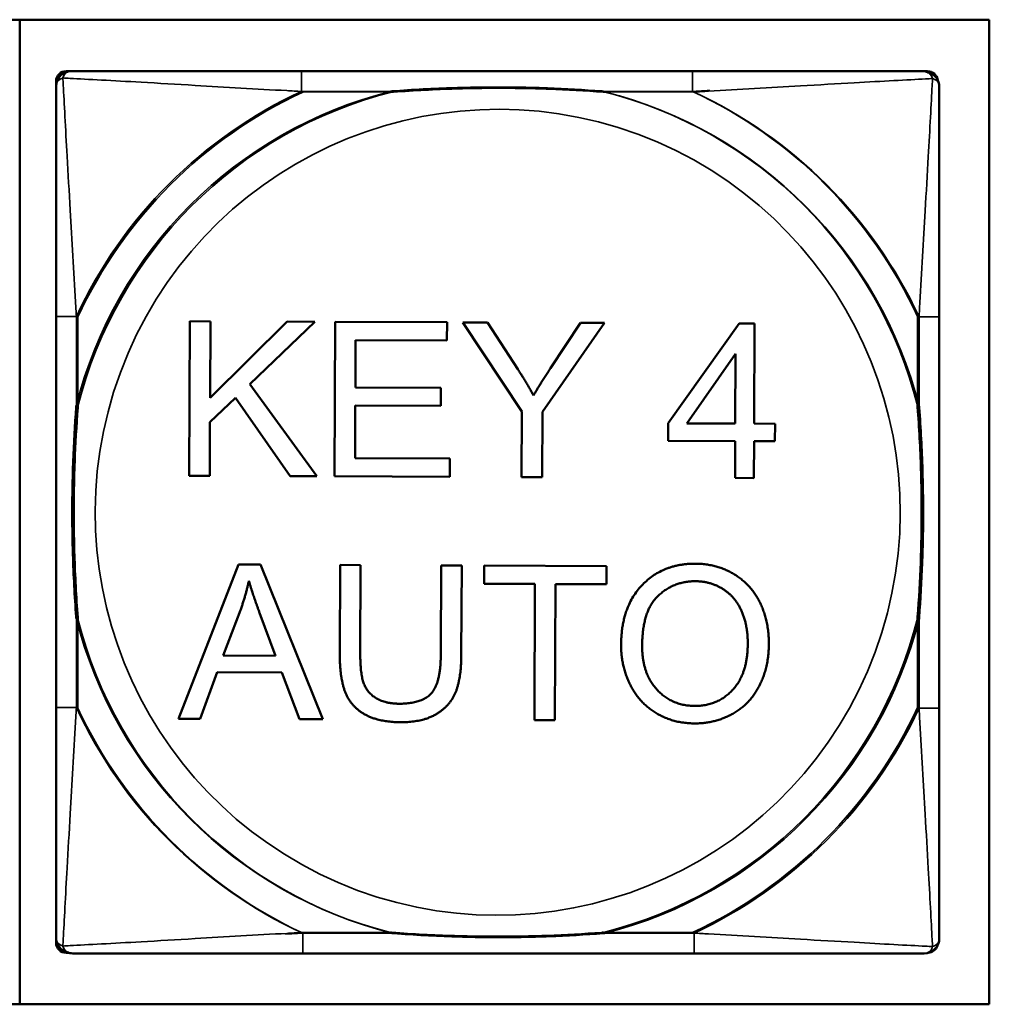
# Model space of a CAD drawing. Header units: inches. Extents: x -32 to 29.2, y -14.4 to 22.6.
# Tile 220 of 256: x 1.007 to 1.76, y -4.208 to -3.443. Entities that reach past the tile are written whole.
import ezdxf

# ---------------------------------------------------------------- set-up
doc = ezdxf.new("R2010")
doc.units = ezdxf.units.IN
doc.header["$MEASUREMENT"] = 0
doc.layers.add('Visible (ANSI)', color=7, linetype='Continuous', lineweight=50)
doc.layers.add('Visible Narrow (ANSI)', color=7, linetype='Continuous', lineweight=35)

msp = doc.modelspace()

# ---------------------------------------------------------------- linework, layer by layer
at = {"layer": 'Visible (ANSI)'}
for p, q in [((-0.44483, -3.44289), (1.76023, -3.44289)), ((1.0071, -3.44289), (1.0071, -4.20792)), ((1.76023, -3.44289), (1.76023, -4.20792)), ((1.04305, -3.48289), (1.047, -3.48289)), ((1.52966, -3.48289), (1.22574, -3.48289)), ((1.7084, -3.48289), (1.71234, -3.48289)), ((1.03518, -4.16005), (1.03518, -3.49076)), ((1.03519, -3.67344), (1.03519, -3.97737)), ((1.13866, -3.79719), (1.13916, -3.67719)), ((1.13916, -3.67719), (1.15508, -3.67726)), ((1.15508, -3.67726), (1.15483, -3.73671)), ((1.15483, -3.73671), (1.21471, -3.67751)), ((1.23621, -3.6776), (1.1857, -3.72605)), ((1.21471, -3.67751), (1.23621, -3.6776)), ((1.25153, -3.79766), (1.25203, -3.67766)), ((1.25203, -3.67766), (1.33892, -3.67803)), ((1.33892, -3.67803), (1.33886, -3.6922)), ((1.39707, -3.74742), (1.35108, -3.67808)), ((1.35108, -3.67808), (1.37038, -3.67816)), ((1.37038, -3.67816), (1.39392, -3.71447)), ((1.4612, -3.67854), (1.41299, -3.74748)), ((1.41926, -3.71367), (1.44273, -3.67846)), ((1.44273, -3.67846), (1.4612, -3.67854)), ((1.51082, -3.75649), (1.56584, -3.67897)), ((1.56584, -3.67897), (1.57791, -3.67902)), ((1.57791, -3.67902), (1.57759, -3.75676)), ((1.72139, -3.9778), (1.72139, -3.67388)), ((1.26788, -3.69191), (1.26773, -3.72858)), ((1.33886, -3.6922), (1.26788, -3.69191)), ((1.52527, -3.75655), (1.56309, -3.70256)), ((1.56309, -3.70256), (1.56286, -3.7567)), ((1.1857, -3.72605), (1.2379, -3.79761)), ((1.26773, -3.72858), (1.33422, -3.72886)), ((1.33422, -3.72886), (1.33417, -3.74304)), ((1.1745, -3.7367), (1.15475, -3.75564)), ((1.21696, -3.79752), (1.1745, -3.7367)), ((1.26767, -3.74276), (1.2675, -3.78355)), ((1.33417, -3.74304), (1.26767, -3.74276)), ((1.39686, -3.79827), (1.39707, -3.74742)), ((1.41299, -3.74748), (1.41278, -3.79833)), ((1.15475, -3.75564), (1.15458, -3.79726)), ((1.51076, -3.77002), (1.51082, -3.75649)), ((1.56286, -3.7567), (1.52527, -3.75655)), ((1.57759, -3.75676), (1.59378, -3.75683)), ((1.59378, -3.75683), (1.59372, -3.77037)), ((1.5628, -3.77024), (1.51076, -3.77002)), ((1.56268, -3.79896), (1.5628, -3.77024)), ((1.57753, -3.7703), (1.57741, -3.79902)), ((1.59372, -3.77037), (1.57753, -3.7703)), ((1.2675, -3.78355), (1.34122, -3.78386)), ((1.34122, -3.78386), (1.34116, -3.79804)), ((1.15458, -3.79726), (1.13866, -3.79719)), ((1.2379, -3.79761), (1.21696, -3.79752)), ((1.34116, -3.79804), (1.25153, -3.79766)), ((1.41278, -3.79833), (1.39686, -3.79827)), ((1.57741, -3.79902), (1.56268, -3.79896)), ((1.1302, -3.986), (1.17679, -3.8662)), ((1.17679, -3.8662), (1.19399, -3.86627)), ((1.19399, -3.86627), (1.24251, -3.98647)), ((1.25562, -3.93586), (1.25591, -3.86653)), ((1.25591, -3.86653), (1.27182, -3.86659)), ((1.27182, -3.86659), (1.27153, -3.93583)), ((1.33409, -3.93609), (1.33438, -3.86685)), ((1.33438, -3.86685), (1.3503, -3.86692)), ((1.3503, -3.86692), (1.35001, -3.93625)), ((1.36771, -3.88117), (1.36777, -3.86699)), ((1.36777, -3.86699), (1.46289, -3.86739)), ((1.46289, -3.86739), (1.46283, -3.88156)), ((1.40722, -3.88133), (1.36771, -3.88117)), ((1.40678, -3.98716), (1.40722, -3.88133)), ((1.42313, -3.8814), (1.42269, -3.98722)), ((1.46283, -3.88156), (1.42313, -3.8814)), ((1.16497, -3.93694), (1.17838, -3.90178)), ((1.19328, -3.90377), (1.20577, -3.93711)), ((1.20577, -3.93711), (1.16497, -3.93694)), ((1.16035, -3.94982), (1.14702, -3.98607)), ((1.21065, -3.95003), (1.16035, -3.94982)), ((1.2244, -3.9864), (1.21065, -3.95003)), ((1.14702, -3.98607), (1.1302, -3.986)), ((1.24251, -3.98647), (1.2244, -3.9864)), ((1.42269, -3.98722), (1.40678, -3.98716)), ((1.04502, -4.16793), (1.04305, -4.16793)), ((1.22692, -4.16836), (1.53084, -4.16836)), ((1.76023, -4.20792), (-0.44483, -4.20792))]:
    msp.add_line(p, q, dxfattribs=at)
for centre, radius, start, end in [((1.04305, -3.49076), 0.00787, 90, 180), ((1.047, -3.4947), 0.01181, 90.00001, 179.99999), ((1.7084, -3.4947), 0.01181, 66.61298, 89.99999), ((1.71234, -3.49076), 0.00787, 6.30406, 90), ((1.70958, -3.49514), 0.01181, 0, 72.70752), ((1.04305, -4.16005), 0.00787, 180, 270), ((1.047, -4.15611), 0.01181, 180.00001, 252.70752), ((1.70958, -4.15655), 0.01181, 270.00001, 360), ((1.04817, -4.15655), 0.01181, 246.61298, 269.99999), ((1.71234, -4.16005), 0.00787, 273.15017, 343.20941)]:
    msp.add_arc(centre, radius, start, end, dxfattribs=at)
for points, knots in [([(1.22574, -3.48289), (1.22216, -3.48289), (1.21858, -3.48289), (1.21498, -3.48289), (1.18177, -3.48289), (1.14807, -3.48289), (1.1172, -3.48289), (1.09026, -3.48289), (1.06471, -3.48289), (1.05128, -3.48289), (1.04966, -3.48289), (1.04823, -3.48289), (1.047, -3.48289)], [0, 0, 0, 0, 0.0272471, 0.0272471, 0.0272471, 0.2790553, 0.2790553, 0.2790553, 0.4988354, 0.4988354, 0.4988354, 0.5252205, 0.5252205, 0.5252205, 0.5252205]), ([(1.7084, -3.48289), (1.69352, -3.48289), (1.65192, -3.48289), (1.61127, -3.48289), (1.58474, -3.48289), (1.55688, -3.48289), (1.52966, -3.48289)], [-0.5252205, -0.5252205, -0.5252205, -0.5252205, -0.20743, -0.20743, -0.20743, 0, 0, 0, 0]), ([(1.03519, -3.4947), (1.03519, -3.50959), (1.03519, -3.55119), (1.03519, -3.59183), (1.03519, -3.61836), (1.03519, -3.64622), (1.03519, -3.67344)], [-0.5252205, -0.5252205, -0.5252205, -0.5252205, -0.20743, -0.20743, -0.20743, 0, 0, 0, 0]), ([(1.29495, -3.49864), (1.29539, -3.4986), (1.29583, -3.49857), (1.31233, -3.49733), (1.32839, -3.49647), (1.35135, -3.49576), (1.35805, -3.49562), (1.36722, -3.49551), (1.36969, -3.49549), (1.37377, -3.49547), (1.37538, -3.49546), (1.37851, -3.49546), (1.38003, -3.49546), (1.3836, -3.49547), (1.38565, -3.49549), (1.39183, -3.49554), (1.39596, -3.49561), (1.40569, -3.49581), (1.41129, -3.49597), (1.43105, -3.49669), (1.44509, -3.49748), (1.45957, -3.49857), (1.46001, -3.4986), (1.46045, -3.49864)], [-0.416114, -0.416114, -0.416114, -0.416114, -0.4127691, -0.4127691, -0.2896446, -0.2896446, -0.2388934, -0.2388934, -0.2201881, -0.2201881, -0.2080204, -0.2080204, -0.196499, -0.196499, -0.1809939, -0.1809939, -0.149741, -0.149741, -0.1073162, -0.1073162, 0, 0, 0.0033356, 0.0033356, 0.0033356, 0.0033356]), ([(1.29613, -3.49907), (1.29657, -3.49904), (1.297, -3.49901), (1.31351, -3.49776), (1.32957, -3.4969), (1.35252, -3.4962), (1.35922, -3.49605), (1.3684, -3.49594), (1.37087, -3.49592), (1.37495, -3.4959), (1.37656, -3.4959), (1.37969, -3.49589), (1.38121, -3.4959), (1.38478, -3.49591), (1.38683, -3.49592), (1.39301, -3.49598), (1.39713, -3.49604), (1.40686, -3.49624), (1.41246, -3.4964), (1.43223, -3.49712), (1.44627, -3.49792), (1.46075, -3.49901), (1.46119, -3.49904), (1.46163, -3.49907)], [-0.416114, -0.416114, -0.416114, -0.416114, -0.4127691, -0.4127691, -0.2896446, -0.2896446, -0.2388934, -0.2388934, -0.2201881, -0.2201881, -0.2080204, -0.2080204, -0.196499, -0.196499, -0.1809939, -0.1809939, -0.149741, -0.149741, -0.1073162, -0.1073162, 0, 0, 0.0033356, 0.0033356, 0.0033356, 0.0033356]), ([(1.72139, -3.67388), (1.72139, -3.6703), (1.72139, -3.66672), (1.72139, -3.66312), (1.72139, -3.62991), (1.72139, -3.59621), (1.72139, -3.56534), (1.72139, -3.5384), (1.72139, -3.51285), (1.72139, -3.49942), (1.72139, -3.4978), (1.72139, -3.49637), (1.72139, -3.49514)], [0, 0, 0, 0, 0.0272471, 0.0272471, 0.0272471, 0.2790553, 0.2790553, 0.2790553, 0.4988354, 0.4988354, 0.4988354, 0.5252205, 0.5252205, 0.5252205, 0.5252205]), ([(1.05093, -3.90815), (1.0509, -3.90772), (1.05087, -3.90728), (1.04962, -3.89077), (1.04876, -3.87471), (1.04806, -3.85176), (1.04791, -3.84506), (1.0478, -3.83588), (1.04778, -3.83341), (1.04776, -3.82933), (1.04776, -3.82773), (1.04775, -3.8246), (1.04776, -3.82307), (1.04777, -3.8195), (1.04778, -3.81745), (1.04784, -3.81128), (1.0479, -3.80715), (1.0481, -3.79742), (1.04826, -3.79182), (1.04898, -3.77205), (1.04977, -3.75801), (1.05087, -3.74353), (1.0509, -3.74309), (1.05093, -3.74266)], [-0.416114, -0.416114, -0.416114, -0.416114, -0.4127691, -0.4127691, -0.2896446, -0.2896446, -0.2388934, -0.2388934, -0.2201881, -0.2201881, -0.2080204, -0.2080204, -0.196499, -0.196499, -0.1809939, -0.1809939, -0.149741, -0.149741, -0.1073162, -0.1073162, 0, 0, 0.0033356, 0.0033356, 0.0033356, 0.0033356]), ([(1.05211, -3.90859), (1.05208, -3.90815), (1.05204, -3.90772), (1.0508, -3.89121), (1.04994, -3.87515), (1.04923, -3.85219), (1.04909, -3.8455), (1.04898, -3.83632), (1.04896, -3.83385), (1.04894, -3.82977), (1.04893, -3.82816), (1.04893, -3.82503), (1.04893, -3.82351), (1.04895, -3.81994), (1.04896, -3.81789), (1.04902, -3.81171), (1.04908, -3.80759), (1.04928, -3.79785), (1.04944, -3.79225), (1.05016, -3.77249), (1.05095, -3.75845), (1.05204, -3.74397), (1.05208, -3.74353), (1.05211, -3.74309)], [-0.416114, -0.416114, -0.416114, -0.416114, -0.4127691, -0.4127691, -0.2896446, -0.2896446, -0.2388934, -0.2388934, -0.2201881, -0.2201881, -0.2080204, -0.2080204, -0.196499, -0.196499, -0.1809939, -0.1809939, -0.149741, -0.149741, -0.1073162, -0.1073162, 0, 0, 0.0033356, 0.0033356, 0.0033356, 0.0033356]), ([(1.70447, -3.74266), (1.7045, -3.74309), (1.70453, -3.74353), (1.70578, -3.76003), (1.70664, -3.7761), (1.70734, -3.79905), (1.70749, -3.80575), (1.7076, -3.81493), (1.70762, -3.8174), (1.70764, -3.82148), (1.70764, -3.82308), (1.70765, -3.82621), (1.70764, -3.82774), (1.70763, -3.83131), (1.70762, -3.83335), (1.70756, -3.83953), (1.7075, -3.84366), (1.7073, -3.85339), (1.70714, -3.85899), (1.70642, -3.87876), (1.70563, -3.8928), (1.70453, -3.90728), (1.7045, -3.90772), (1.70447, -3.90815)], [-0.416114, -0.416114, -0.416114, -0.416114, -0.4127691, -0.4127691, -0.2896446, -0.2896446, -0.2388934, -0.2388934, -0.2201881, -0.2201881, -0.2080204, -0.2080204, -0.196499, -0.196499, -0.1809939, -0.1809939, -0.149741, -0.149741, -0.1073162, -0.1073162, 0, 0, 0.0033356, 0.0033356, 0.0033356, 0.0033356]), ([(1.70565, -3.74309), (1.70568, -3.74353), (1.70571, -3.74397), (1.70696, -3.76047), (1.70782, -3.77653), (1.70852, -3.79949), (1.70866, -3.80619), (1.70878, -3.81536), (1.7088, -3.81783), (1.70882, -3.82191), (1.70882, -3.82352), (1.70882, -3.82665), (1.70882, -3.82817), (1.70881, -3.83174), (1.7088, -3.83379), (1.70874, -3.83997), (1.70868, -3.8441), (1.70847, -3.85383), (1.70831, -3.85943), (1.70759, -3.87919), (1.7068, -3.89324), (1.70571, -3.90772), (1.70568, -3.90815), (1.70565, -3.90859)], [-0.416114, -0.416114, -0.416114, -0.416114, -0.4127691, -0.4127691, -0.2896446, -0.2896446, -0.2388934, -0.2388934, -0.2201881, -0.2201881, -0.2080204, -0.2080204, -0.196499, -0.196499, -0.1809939, -0.1809939, -0.149741, -0.149741, -0.1073162, -0.1073162, 0, 0, 0.0033356, 0.0033356, 0.0033356, 0.0033356]), ([(1.03519, -3.97737), (1.03519, -4.00459), (1.03519, -4.03245), (1.03519, -4.05898), (1.03519, -4.09962), (1.03519, -4.14122), (1.03519, -4.15611)], [3.9382945, 3.9382945, 3.9382945, 3.9382945, 4.1457245, 4.1457245, 4.1457245, 4.463515, 4.463515, 4.463515, 4.463515]), ([(1.72139, -4.15655), (1.72139, -4.14166), (1.72139, -4.10006), (1.72139, -4.05941), (1.72139, -4.03288), (1.72139, -4.00503), (1.72139, -3.9778)], [-0.5252205, -0.5252205, -0.5252205, -0.5252205, -0.20743, -0.20743, -0.20743, 0, 0, 0, 0]), ([(1.46045, -4.15217), (1.46001, -4.15221), (1.45957, -4.15224), (1.44509, -4.15333), (1.43105, -4.15412), (1.41129, -4.15484), (1.40569, -4.155), (1.39596, -4.1552), (1.39183, -4.15527), (1.38565, -4.15532), (1.3836, -4.15534), (1.38003, -4.15535), (1.37851, -4.15535), (1.37538, -4.15535), (1.37377, -4.15534), (1.36969, -4.15532), (1.36722, -4.1553), (1.35805, -4.15519), (1.35135, -4.15505), (1.32839, -4.15434), (1.31233, -4.15348), (1.29583, -4.15224), (1.29539, -4.15221), (1.29495, -4.15217)], [-0.4149464, -0.4149464, -0.4149464, -0.4149464, -0.41162, -0.41162, -0.3046026, -0.3046026, -0.2622958, -0.2622958, -0.23113, -0.23113, -0.215668, -0.215668, -0.2041787, -0.2041787, -0.1920448, -0.1920448, -0.1733916, -0.1733916, -0.1227817, -0.1227817, 0, 0, 0.0033356, 0.0033356, 0.0033356, 0.0033356]), ([(1.46163, -4.15261), (1.46119, -4.15264), (1.46075, -4.15267), (1.44627, -4.15377), (1.43223, -4.15456), (1.41246, -4.15528), (1.40686, -4.15544), (1.39713, -4.15564), (1.39301, -4.1557), (1.38683, -4.15576), (1.38478, -4.15577), (1.38121, -4.15579), (1.37969, -4.15579), (1.37656, -4.15579), (1.37495, -4.15578), (1.37087, -4.15576), (1.3684, -4.15574), (1.35922, -4.15563), (1.35252, -4.15548), (1.32957, -4.15478), (1.31351, -4.15392), (1.297, -4.15267), (1.29657, -4.15264), (1.29613, -4.15261)], [-0.4149464, -0.4149464, -0.4149464, -0.4149464, -0.41162, -0.41162, -0.3046026, -0.3046026, -0.2622958, -0.2622958, -0.23113, -0.23113, -0.215668, -0.215668, -0.2041787, -0.2041787, -0.1920448, -0.1920448, -0.1733916, -0.1733916, -0.1227817, -0.1227817, 0, 0, 0.0033356, 0.0033356, 0.0033356, 0.0033356]), ([(1.04817, -4.16836), (1.06306, -4.16836), (1.10466, -4.16836), (1.14531, -4.16836), (1.17184, -4.16836), (1.19969, -4.16836), (1.22692, -4.16836)], [-0.5252205, -0.5252205, -0.5252205, -0.5252205, -0.20743, -0.20743, -0.20743, 0, 0, 0, 0]), ([(1.53084, -4.16836), (1.55806, -4.16836), (1.58592, -4.16836), (1.61245, -4.16836), (1.65309, -4.16836), (1.6947, -4.16836), (1.70958, -4.16836)], [3.9382945, 3.9382945, 3.9382945, 3.9382945, 4.1457245, 4.1457245, 4.1457245, 4.463515, 4.463515, 4.463515, 4.463515])]:
    msp.add_open_spline(points, degree=3, knots=knots, dxfattribs=at)
for points in [[(1.39392, -3.71447), (1.40055, -3.72456), (1.40609, -3.73483)], [(1.40609, -3.73483), (1.41153, -3.72543), (1.41926, -3.71367)], [(1.47415, -3.92899), (1.47428, -3.89908), (1.50652, -3.86547), (1.53186, -3.86557)], [(1.53186, -3.86557), (1.5485, -3.86564), (1.57515, -3.88167), (1.58902, -3.91008), (1.58895, -3.9281)], [(1.17838, -3.90178), (1.18254, -3.89037), (1.18497, -3.87885)], [(1.18497, -3.87885), (1.18767, -3.88856), (1.19328, -3.90377)], [(1.49053, -3.92924), (1.49064, -3.90217), (1.51506, -3.87913), (1.53189, -3.8792)], [(1.53189, -3.8792), (1.54378, -3.87925), (1.56285, -3.89131), (1.57264, -3.91321), (1.57258, -3.92785)], [(1.53134, -3.98969), (1.51433, -3.98962), (1.48769, -3.97313), (1.47409, -3.94481), (1.47415, -3.92899)], [(1.53131, -3.97606), (1.51365, -3.97598), (1.49044, -3.95092), (1.49053, -3.92924)], [(1.57258, -3.92785), (1.57248, -3.95108), (1.54923, -3.97613), (1.53131, -3.97606)], [(1.58895, -3.9281), (1.58887, -3.9463), (1.57402, -3.97505), (1.54689, -3.98975), (1.53134, -3.98969)], [(1.30287, -3.98874), (1.28604, -3.98867), (1.26459, -3.97696), (1.25554, -3.95488), (1.25562, -3.93586)], [(1.27153, -3.93583), (1.27147, -3.95138), (1.27717, -3.96622), (1.29131, -3.97433), (1.30156, -3.97437)], [(1.30156, -3.97437), (1.31903, -3.97444), (1.334, -3.95859), (1.33409, -3.93609)], [(1.35001, -3.93625), (1.34993, -3.95436), (1.3417, -3.97554), (1.32025, -3.98881), (1.30287, -3.98874)]]:
    msp.add_open_spline(points, degree=2, dxfattribs=at)
at = {"layer": 'Visible Narrow (ANSI)'}
for p, q in [((1.22574, -3.48289), (1.22574, -3.49864)), ((1.52966, -3.48289), (1.52966, -3.49864)), ((1.22574, -3.49864), (1.29495, -3.49864)), ((1.22692, -3.49907), (1.29613, -3.49907)), ((1.46045, -3.49864), (1.52966, -3.49864)), ((1.46163, -3.49907), (1.53084, -3.49907)), ((1.05093, -3.67344), (1.03519, -3.67344)), ((1.05093, -3.74266), (1.05093, -3.67344)), ((1.05211, -3.74309), (1.05211, -3.67388)), ((1.70447, -3.67344), (1.70447, -3.74266)), ((1.72139, -3.67388), (1.70565, -3.67388)), ((1.70565, -3.67388), (1.70565, -3.74309)), ((1.05093, -3.97737), (1.05093, -3.90815)), ((1.05211, -3.9778), (1.05211, -3.90859)), ((1.70447, -3.90815), (1.70447, -3.97737)), ((1.70565, -3.90859), (1.70565, -3.9778)), ((1.05093, -3.97737), (1.03519, -3.97737)), ((1.72139, -3.9778), (1.70565, -3.9778)), ((1.29495, -4.15217), (1.22574, -4.15217)), ((1.22692, -4.15261), (1.22692, -4.16836)), ((1.29613, -4.15261), (1.22692, -4.15261)), ((1.52966, -4.15217), (1.46045, -4.15217)), ((1.53084, -4.15261), (1.46163, -4.15261)), ((1.53084, -4.15261), (1.53084, -4.16836))]:
    msp.add_line(p, q, dxfattribs=at)
for centre, radius, start, end in [((1.3777, -3.8254), 0.33708, 104.21029, 165.78971), ((1.3777, -3.8254), 0.36037, 114.94069, 155.05931), ((1.37888, -3.82584), 0.33708, 104.21029, 165.78971), ((1.37888, -3.82584), 0.36037, 114.94069, 155.05931), ((1.3777, -3.8254), 0.33708, 14.21029, 75.78971), ((1.37888, -3.82584), 0.33708, 14.21029, 75.78971), ((1.3777, -3.8254), 0.36037, 24.94069, 65.05931), ((1.37888, -3.82584), 0.36037, 24.94069, 65.05931), ((1.37888, -3.82584), 0.31328, 69.77508, 249.54542), ((1.3777, -3.8254), 0.31328, 249.77508, 69.54542), ((1.3777, -3.8254), 0.33708, 194.21029, 255.78971), ((1.37888, -3.82584), 0.33708, 194.21029, 255.78971), ((1.3777, -3.8254), 0.33708, 284.21029, 345.78971), ((1.37888, -3.82584), 0.33708, 284.21029, 345.78971), ((1.3777, -3.8254), 0.36037, 204.94069, 245.05931), ((1.37888, -3.82584), 0.36037, 204.94069, 245.05931), ((1.3777, -3.8254), 0.36037, 294.94069, 335.05931), ((1.37888, -3.82584), 0.36037, 294.94069, 335.05931)]:
    msp.add_arc(centre, radius, start, end, dxfattribs=at)
for points, knots in [([(1.03519, -3.4947), (1.03519, -3.49409), (1.03526, -3.49353), (1.0355, -3.49254), (1.03566, -3.49211), (1.036, -3.49145), (1.03614, -3.49121), (1.0364, -3.49084), (1.03651, -3.4907), (1.03684, -3.49029), (1.03709, -3.49004), (1.0378, -3.48943), (1.0383, -3.4891), (1.03935, -3.48856), (1.03988, -3.48835), (1.04047, -3.48817)], [-0.02627331, -0.02627331, -0.02627331, -0.02627331, -0.02158775, -0.02158775, -0.01736415, -0.01736415, -0.0147244, -0.0147244, -0.01307456, -0.01307456, -0.00977487, -0.00977487, -0.00449537, -0.00449537, 0.00012419, 0.00012419, 0.00012419, 0.00012419]), ([(1.04047, -3.48817), (1.04064, -3.48759), (1.04086, -3.48705), (1.04139, -3.486), (1.04173, -3.4855), (1.04234, -3.4848), (1.04259, -3.48455), (1.04299, -3.48421), (1.04313, -3.4841), (1.04351, -3.48384), (1.04375, -3.4837), (1.04441, -3.48337), (1.04484, -3.4832), (1.04583, -3.48296), (1.04638, -3.48289), (1.047, -3.48289)], [-0.00012419, -0.00012419, -0.00012419, -0.00012419, 0.00449537, 0.00449537, 0.00977487, 0.00977487, 0.01307456, 0.01307456, 0.0147244, 0.0147244, 0.01736415, 0.01736415, 0.02158775, 0.02158775, 0.02627331, 0.02627331, 0.02627331, 0.02627331]), ([(1.05093, -3.67344), (1.05073, -3.66969), (1.05052, -3.66592), (1.049, -3.63856), (1.04757, -3.61438), (1.04536, -3.57654), (1.04455, -3.56249), (1.04255, -3.52726), (1.04146, -3.50714), (1.04065, -3.4917), (1.04056, -3.48987), (1.04047, -3.48817)], [0, 0, 0, 0, 0.0278591, 0.0278591, 0.201273, 0.201273, 0.3066357, 0.3066357, 0.475216, 0.475216, 0.5007189, 0.5007189, 0.5007189, 0.5007189]), ([(1.04047, -3.48817), (1.04216, -3.48826), (1.044, -3.48836), (1.05943, -3.48917), (1.07955, -3.49026), (1.11479, -3.49225), (1.12884, -3.49306), (1.16668, -3.49527), (1.19086, -3.4967), (1.21822, -3.49823), (1.22199, -3.49843), (1.22574, -3.49864)], [-0.5007189, -0.5007189, -0.5007189, -0.5007189, -0.475216, -0.475216, -0.3066357, -0.3066357, -0.201273, -0.201273, -0.0278591, -0.0278591, 0, 0, 0, 0]), ([(1.7084, -3.48289), (1.70902, -3.48289), (1.70958, -3.48296), (1.71056, -3.4832), (1.711, -3.48337), (1.71165, -3.4837), (1.71189, -3.48384), (1.71225, -3.48409), (1.71237, -3.48418), (1.71248, -3.48428)], [-0.02627331, -0.02627331, -0.02627331, -0.02627331, -0.02158775, -0.02158775, -0.01736415, -0.01736415, -0.0147244, -0.0147244, -0.01330573, -0.01330573, -0.01330573, -0.01330573]), ([(1.71285, -3.48416), (1.71301, -3.48425), (1.71316, -3.48434), (1.71345, -3.48454), (1.71358, -3.48465), (1.71399, -3.48498), (1.71424, -3.48523), (1.71485, -3.48594), (1.71518, -3.48644), (1.71572, -3.48749), (1.71593, -3.48802), (1.71611, -3.48861)], [-0.01638729, -0.01638729, -0.01638729, -0.01638729, -0.0147244, -0.0147244, -0.01307456, -0.01307456, -0.00977487, -0.00977487, -0.00449537, -0.00449537, 0.00012419, 0.00012419, 0.00012419, 0.00012419]), ([(1.53084, -3.49907), (1.53459, -3.49887), (1.53836, -3.49866), (1.56572, -3.49714), (1.5899, -3.49571), (1.62774, -3.4935), (1.64179, -3.49269), (1.67703, -3.49069), (1.69715, -3.4896), (1.71258, -3.48879), (1.71441, -3.4887), (1.71611, -3.48861)], [0, 0, 0, 0, 0.0278591, 0.0278591, 0.201273, 0.201273, 0.3066357, 0.3066357, 0.475216, 0.475216, 0.5007189, 0.5007189, 0.5007189, 0.5007189]), ([(1.71611, -3.48861), (1.71602, -3.49031), (1.71593, -3.49214), (1.71511, -3.50757), (1.71403, -3.52769), (1.71203, -3.56293), (1.71122, -3.57698), (1.70901, -3.61482), (1.70758, -3.639), (1.70606, -3.66636), (1.70585, -3.67013), (1.70565, -3.67388)], [-0.5007189, -0.5007189, -0.5007189, -0.5007189, -0.475216, -0.475216, -0.3066357, -0.3066357, -0.201273, -0.201273, -0.0278591, -0.0278591, 0, 0, 0, 0]), ([(1.71611, -3.48861), (1.7167, -3.48878), (1.71723, -3.489), (1.71828, -3.48953), (1.71878, -3.48987), (1.71949, -3.49048), (1.71974, -3.49073), (1.72007, -3.49113), (1.72018, -3.49127), (1.72044, -3.49165), (1.72058, -3.49189), (1.72092, -3.49255), (1.72108, -3.49298), (1.72132, -3.49397), (1.72139, -3.49453), (1.72139, -3.49514)], [-0.00012419, -0.00012419, -0.00012419, -0.00012419, 0.00449537, 0.00449537, 0.00977487, 0.00977487, 0.01307456, 0.01307456, 0.0147244, 0.0147244, 0.01736415, 0.01736415, 0.02158775, 0.02158775, 0.02627331, 0.02627331, 0.02627331, 0.02627331]), ([(1.52966, -3.49864), (1.53341, -3.49843), (1.53718, -3.49823), (1.54167, -3.49798), (1.54236, -3.49794), (1.54306, -3.4979)], [0, 0, 0, 0, 0.02785912, 0.02785912, 0.03297973, 0.03297973, 0.03297973, 0.03297973]), ([(1.04047, -4.16264), (1.04056, -4.16094), (1.04065, -4.15911), (1.04146, -4.14367), (1.04255, -4.12355), (1.04455, -4.08832), (1.04536, -4.07427), (1.04757, -4.03643), (1.049, -4.01224), (1.05052, -3.98489), (1.05073, -3.98112), (1.05093, -3.97737)], [-4.4390134, -4.4390134, -4.4390134, -4.4390134, -4.4135105, -4.4135105, -4.2449302, -4.2449302, -4.1395675, -4.1395675, -3.9661536, -3.9661536, -3.9382945, -3.9382945, -3.9382945, -3.9382945]), ([(1.70565, -3.9778), (1.70585, -3.98155), (1.70606, -3.98533), (1.70758, -4.01268), (1.70901, -4.03686), (1.71122, -4.0747), (1.71203, -4.08876), (1.71403, -4.12399), (1.71511, -4.14411), (1.71593, -4.15954), (1.71602, -4.16138), (1.71611, -4.16307)], [0, 0, 0, 0, 0.0278591, 0.0278591, 0.201273, 0.201273, 0.3066357, 0.3066357, 0.475216, 0.475216, 0.5007189, 0.5007189, 0.5007189, 0.5007189]), ([(1.22574, -4.15217), (1.22199, -4.15238), (1.21822, -4.15258), (1.19086, -4.1541), (1.16668, -4.15554), (1.12884, -4.15775), (1.11479, -4.15856), (1.07955, -4.16055), (1.05943, -4.16164), (1.044, -4.16245), (1.04216, -4.16255), (1.04047, -4.16264)], [0, 0, 0, 0, 0.0278591, 0.0278591, 0.201273, 0.201273, 0.3066357, 0.3066357, 0.475216, 0.475216, 0.5007189, 0.5007189, 0.5007189, 0.5007189]), ([(1.22692, -4.15261), (1.22317, -4.15281), (1.21939, -4.15302), (1.21491, -4.15327), (1.21422, -4.15331), (1.21352, -4.15335)], [0, 0, 0, 0, 0.02785912, 0.02785912, 0.03297973, 0.03297973, 0.03297973, 0.03297973]), ([(1.71611, -4.16307), (1.71441, -4.16298), (1.71258, -4.16289), (1.69715, -4.16208), (1.67703, -4.16099), (1.64179, -4.159), (1.62774, -4.15818), (1.5899, -4.15597), (1.56572, -4.15454), (1.53836, -4.15302), (1.53459, -4.15281), (1.53084, -4.15261)], [-4.4390134, -4.4390134, -4.4390134, -4.4390134, -4.4135105, -4.4135105, -4.2449302, -4.2449302, -4.1395675, -4.1395675, -3.9661536, -3.9661536, -3.9382945, -3.9382945, -3.9382945, -3.9382945]), ([(1.04047, -4.16264), (1.03988, -4.16246), (1.03935, -4.16225), (1.0383, -4.16171), (1.0378, -4.16138), (1.03709, -4.16077), (1.03684, -4.16052), (1.03651, -4.16011), (1.0364, -4.15997), (1.03614, -4.1596), (1.036, -4.15936), (1.03566, -4.1587), (1.0355, -4.15827), (1.03526, -4.15728), (1.03519, -4.15672), (1.03519, -4.15611)], [-0.00012419, -0.00012419, -0.00012419, -0.00012419, 0.00449537, 0.00449537, 0.00977487, 0.00977487, 0.01307456, 0.01307456, 0.0147244, 0.0147244, 0.01736415, 0.01736415, 0.02158775, 0.02158775, 0.02627331, 0.02627331, 0.02627331, 0.02627331]), ([(1.72139, -4.15655), (1.72139, -4.15716), (1.72132, -4.15772), (1.72108, -4.1587), (1.72092, -4.15914), (1.72058, -4.15979), (1.72044, -4.16004), (1.72018, -4.16041), (1.72007, -4.16055), (1.71974, -4.16095), (1.71949, -4.1612), (1.71878, -4.16182), (1.71828, -4.16215), (1.71723, -4.16268), (1.7167, -4.1629), (1.71611, -4.16307)], [-0.02627331, -0.02627331, -0.02627331, -0.02627331, -0.02158775, -0.02158775, -0.01736415, -0.01736415, -0.0147244, -0.0147244, -0.01307456, -0.01307456, -0.00977487, -0.00977487, -0.00449537, -0.00449537, 0.00012419, 0.00012419, 0.00012419, 0.00012419]), ([(1.04372, -4.16709), (1.04357, -4.167), (1.04342, -4.16691), (1.04313, -4.16671), (1.04299, -4.1666), (1.04259, -4.16626), (1.04234, -4.16601), (1.04173, -4.16531), (1.04139, -4.16481), (1.04086, -4.16376), (1.04064, -4.16322), (1.04047, -4.16264)], [-0.01638729, -0.01638729, -0.01638729, -0.01638729, -0.0147244, -0.0147244, -0.01307456, -0.01307456, -0.00977487, -0.00977487, -0.00449537, -0.00449537, 0.00012419, 0.00012419, 0.00012419, 0.00012419]), ([(1.04817, -4.16836), (1.04756, -4.16836), (1.047, -4.16829), (1.04602, -4.16804), (1.04558, -4.16788), (1.04493, -4.16755), (1.04468, -4.1674), (1.04433, -4.16716), (1.04421, -4.16707), (1.04409, -4.16697)], [-0.02627331, -0.02627331, -0.02627331, -0.02627331, -0.02158775, -0.02158775, -0.01736415, -0.01736415, -0.0147244, -0.0147244, -0.01330573, -0.01330573, -0.01330573, -0.01330573]), ([(1.71611, -4.16307), (1.71593, -4.16366), (1.71572, -4.1642), (1.71518, -4.16524), (1.71485, -4.16574), (1.71424, -4.16645), (1.71399, -4.1667), (1.71358, -4.16704), (1.71345, -4.16714), (1.71307, -4.1674), (1.71283, -4.16755), (1.71217, -4.16788), (1.71174, -4.16804), (1.71075, -4.16829), (1.71019, -4.16836), (1.70958, -4.16836)], [-0.00012419, -0.00012419, -0.00012419, -0.00012419, 0.00449537, 0.00449537, 0.00977487, 0.00977487, 0.01307456, 0.01307456, 0.0147244, 0.0147244, 0.01736415, 0.01736415, 0.02158775, 0.02158775, 0.02627331, 0.02627331, 0.02627331, 0.02627331])]:
    msp.add_open_spline(points, degree=3, knots=knots, dxfattribs=at)

doc.saveas('drawing.dxf')
